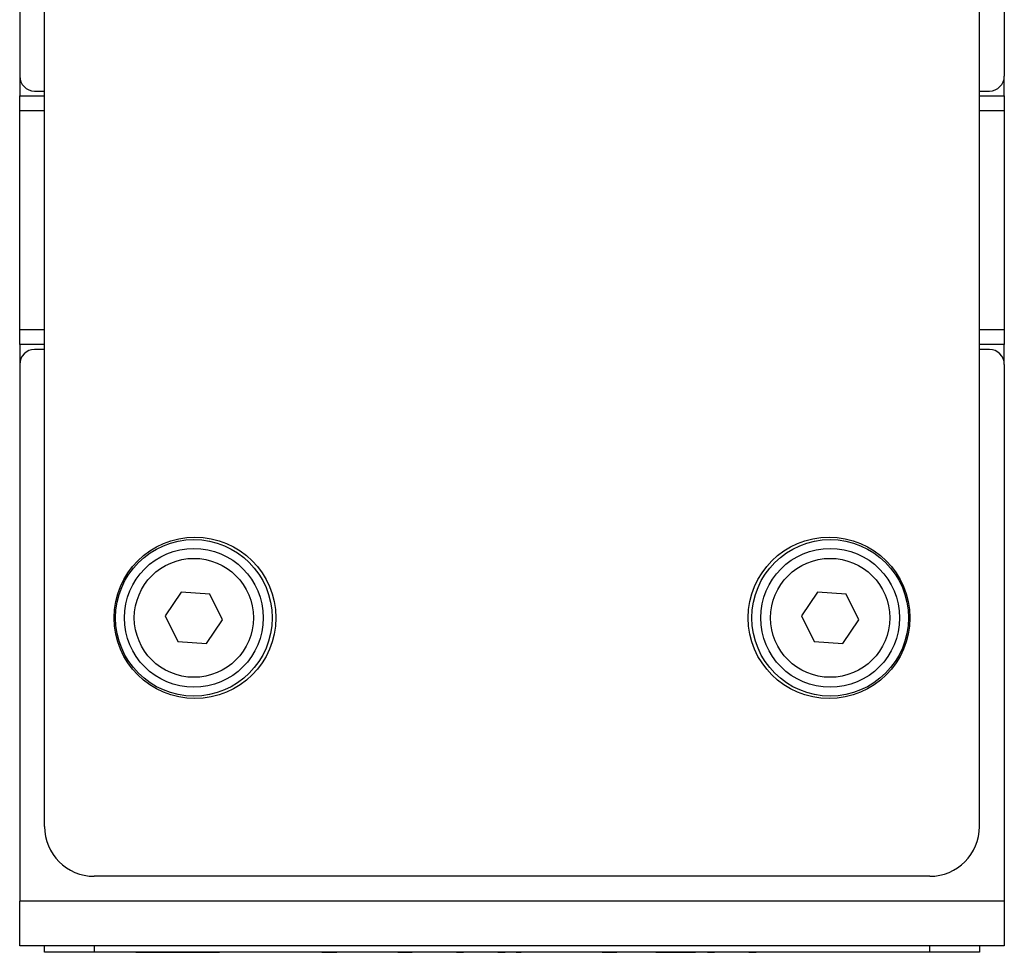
# Model space of a CAD drawing. Header units: millimetres. Extents: x 0 to 420, y 0 to 297.
# Tile 5 of 31: x 109 to 129, y 195 to 213. Entities that reach past the tile are written whole.
import ezdxf

# ---------------------------------------------------------------- set-up
doc = ezdxf.new("R2010")
doc.units = ezdxf.units.MM

msp = doc.modelspace()

# ---------------------------------------------------------------- linework, layer by layer
at = {"color": 7, "linetype": 'Continuous', "lineweight": 25}
for p, q in [((109.26, 256.925), (109.26, 212.225)), ((129.06, 256.925), (129.06, 212.225)), ((109.76, 197.125), (109.76, 256.325)), ((128.56, 197.125), (128.56, 256.325)), ((109.262, 212.191), (109.262, 211.825)), ((129.058, 211.825), (129.058, 212.191)), ((109.56, 211.925), (109.76, 211.925)), ((128.56, 211.925), (128.76, 211.925)), ((109.262, 211.825), (109.76, 211.825)), ((109.262, 211.525), (109.262, 211.825)), ((128.56, 211.825), (129.058, 211.825)), ((129.058, 211.825), (129.058, 211.525)), ((109.262, 207.125), (109.262, 211.525)), ((129.058, 211.525), (129.058, 207.125)), ((109.262, 206.825), (109.262, 207.125)), ((129.058, 207.125), (129.058, 206.825)), ((109.76, 206.825), (109.262, 206.825)), ((109.262, 206.825), (109.262, 206.459)), ((109.76, 206.725), (109.56, 206.725)), ((129.058, 206.825), (128.56, 206.825)), ((128.76, 206.725), (128.56, 206.725)), ((129.058, 206.459), (129.058, 206.825)), ((109.26, 206.425), (109.26, 195.625)), ((129.06, 206.425), (129.06, 195.625)), ((112.509, 201.844), (112.186, 201.366)), ((113.085, 201.803), (112.509, 201.844)), ((113.338, 201.284), (113.085, 201.803)), ((125.306, 201.844), (124.982, 201.366)), ((125.881, 201.803), (125.306, 201.844)), ((126.134, 201.284), (125.881, 201.803)), ((112.186, 201.366), (112.438, 200.847)), ((124.982, 201.366), (125.234, 200.847)), ((113.014, 200.806), (113.338, 201.284)), ((125.81, 200.806), (126.134, 201.284)), ((112.438, 200.847), (113.014, 200.806)), ((125.234, 200.847), (125.81, 200.806)), ((127.56, 196.125), (110.76, 196.125)), ((129.06, 195.625), (109.26, 195.625)), ((109.26, 194.725), (109.26, 195.625)), ((129.06, 195.625), (129.06, 194.725)), ((129.06, 194.725), (109.26, 194.725)), ((109.76, 194.598), (109.76, 194.725)), ((110.76, 194.725), (110.76, 194.598)), ((127.56, 194.598), (127.56, 194.725)), ((128.56, 194.725), (128.56, 194.598)), ((110.76, 194.598), (109.76, 194.598)), ((127.56, 194.598), (110.76, 194.598)), ((111.592, 194.595), (111.592, 194.598)), ((111.592, 194.595), (111.802, 194.595)), ((111.802, 194.595), (111.802, 194.598)), ((111.802, 194.595), (111.838, 194.595)), ((111.838, 194.595), (111.838, 194.598)), ((111.838, 194.595), (112.436, 194.595)), ((112.436, 194.595), (112.436, 194.598)), ((112.436, 194.595), (113.035, 194.595)), ((113.035, 194.595), (113.035, 194.598)), ((113.035, 194.595), (113.07, 194.595)), ((113.07, 194.595), (113.07, 194.598)), ((113.07, 194.595), (113.281, 194.595)), ((113.281, 194.595), (113.281, 194.598)), ((113.484, 194.595), (113.484, 194.598)), ((114.248, 194.595), (114.248, 194.598)), ((115.031, 194.595), (115.031, 194.598)), ((115.336, 194.595), (115.336, 194.598)), ((115.336, 194.595), (115.637, 194.595)), ((115.637, 194.595), (115.637, 194.598)), ((116.109, 194.595), (116.109, 194.598)), ((116.558, 194.595), (116.558, 194.598)), ((116.86, 194.595), (116.606, 194.595)), ((116.86, 194.595), (116.86, 194.598)), ((116.863, 194.595), (116.86, 194.595)), ((116.863, 194.595), (116.863, 194.598)), ((116.863, 194.595), (117.149, 194.595)), ((117.149, 194.595), (117.149, 194.598)), ((117.616, 194.595), (117.616, 194.598)), ((117.86, 194.595), (117.735, 194.595)), ((117.738, 194.595), (117.738, 194.598)), ((117.86, 194.595), (117.86, 194.598)), ((118.043, 194.595), (118.043, 194.598)), ((118.043, 194.595), (118.186, 194.595)), ((118.186, 194.595), (118.186, 194.598)), ((118.192, 194.595), (118.192, 194.598)), ((118.539, 194.595), (118.539, 194.598)), ((118.862, 194.595), (118.862, 194.598)), ((118.878, 194.595), (118.878, 194.598)), ((118.878, 194.595), (119.02, 194.595)), ((119.02, 194.595), (119.02, 194.598)), ((119.244, 194.595), (119.244, 194.598)), ((119.244, 194.595), (119.346, 194.595)), ((119.346, 194.595), (119.346, 194.598)), ((119.698, 194.595), (119.698, 194.598)), ((120.079, 194.595), (120.079, 194.598)), ((120.099, 194.595), (120.099, 194.598)), ((120.974, 194.595), (120.974, 194.598)), ((120.974, 194.595), (121.266, 194.595)), ((121.266, 194.595), (121.266, 194.598)), ((121.596, 194.595), (121.596, 194.598)), ((121.89, 194.595), (121.89, 194.598)), ((121.91, 194.595), (121.91, 194.598)), ((122.053, 194.595), (122.053, 194.598)), ((122.053, 194.595), (122.847, 194.595)), ((122.847, 194.595), (122.847, 194.598)), ((123.091, 194.595), (123.091, 194.598)), ((123.091, 194.595), (123.233, 194.595)), ((123.233, 194.595), (123.233, 194.598)), ((123.239, 194.595), (123.239, 194.598)), ((123.586, 194.595), (123.586, 194.598)), ((123.91, 194.595), (123.91, 194.598)), ((123.925, 194.595), (123.925, 194.598)), ((123.925, 194.595), (124.068, 194.595)), ((124.068, 194.595), (124.068, 194.598)), ((128.56, 194.598), (127.56, 194.598))]:
    msp.add_line(p, q, dxfattribs=at)
at = {"color": 8, "linetype": 'Continuous', "lineweight": 25}
for p, q in [((109.76, 211.525), (109.262, 211.525)), ((129.058, 211.525), (128.56, 211.525)), ((109.262, 207.125), (109.76, 207.125)), ((128.56, 207.125), (129.058, 207.125))]:
    msp.add_line(p, q, dxfattribs=at)
at = {"color": 7, "linetype": 'Continuous', "lineweight": 25}
for centre, radius in [((112.785, 201.325), 1.625), ((125.535, 201.325), 1.625), ((112.762, 201.325), 1.575), ((125.558, 201.325), 1.575), ((112.762, 201.325), 1.397), ((125.558, 201.325), 1.397), ((112.762, 201.325), 1.197), ((125.558, 201.325), 1.197)]:
    msp.add_circle(centre, radius, dxfattribs=at)
for centre, radius, start, end in [((109.56, 212.225), 0.3, 180, 270), ((128.76, 212.225), 0.3, 270, 0), ((109.56, 206.425), 0.3, 90, 180), ((128.76, 206.425), 0.3, 0, 90), ((110.76, 197.125), 1, 180, 270), ((127.56, 197.125), 1, 270, 0)]:
    msp.add_arc(centre, radius, start, end, dxfattribs=at)

doc.saveas('drawing.dxf')
